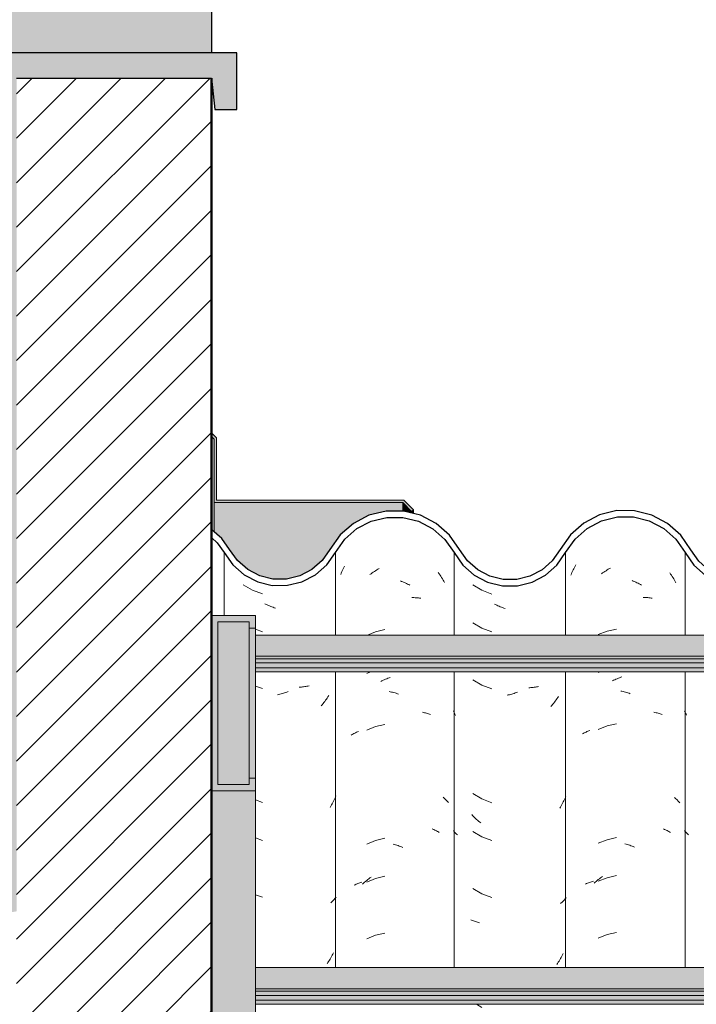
# Model space of a CAD drawing. Header units: metres. Extents: x -28.2 to 13.6, y -1.6 to 5.9.
# Tile 16 of 159: x -21.173 to -20.635, y 3.514 to 4.296. Entities that reach past the tile are written whole.
import ezdxf

# ---------------------------------------------------------------- set-up
doc = ezdxf.new("R2010")
doc.units = ezdxf.units.M
doc.layers.add('A-DETL', color=7, linetype='Continuous', lineweight=5, true_color=0x00a600)
for name, color, linetype, lineweight in [('A-DETL-GENF', 7, 'Continuous', 5), ('A-GLAZ-CWMG', 7, 'Continuous', 5), ('A-ROOF', 7, 'Continuous', 5), ('A-ROOF-MCUT', 7, 'Continuous', 15), ('A-ROOF-OTLN', 7, 'Continuous', 5), ('A-ROOF-PATT', 7, 'Continuous', 5)]:
    doc.layers.add(name, color=color, linetype=linetype, lineweight=lineweight)

# ---------------------------------------------------------------- blocks, each defined once
blk = doc.blocks.new('FP_74-D')
at = {"layer": 'A-GLAZ-CWMG', "color": 9, "true_color": 0xc0c0c0}
for p, q in [((-20.73356, 3.85717), (-20.7331, 3.85819)), ((-20.7331, 3.85819), (-20.73262, 3.85919)), ((-20.73262, 3.85919), (-20.73213, 3.86019)), ((-20.73213, 3.86019), (-20.73162, 3.86118)), ((-20.73162, 3.86118), (-20.73111, 3.86216)), ((-20.73111, 3.86216), (-20.73057, 3.86313)), ((-20.7092, 3.85683), (-20.7083, 3.85744)), ((-20.7083, 3.85744), (-20.7074, 3.85803)), ((-20.7074, 3.85803), (-20.7065, 3.8586)), ((-20.7065, 3.8586), (-20.70559, 3.85916)), ((-20.70559, 3.85916), (-20.70467, 3.8597)), ((-20.70467, 3.8597), (-20.70375, 3.86022)), ((-20.70375, 3.86022), (-20.70282, 3.86072)), ((-20.73444, 3.85512), (-20.73401, 3.85615)), ((-20.73401, 3.85615), (-20.73356, 3.85717)), ((-20.71008, 3.8562), (-20.7092, 3.85683)), ((-20.68574, 3.85068), (-20.68479, 3.8503)), ((-20.68479, 3.8503), (-20.68384, 3.8499)), ((-20.68384, 3.8499), (-20.6829, 3.84948)), ((-20.6829, 3.84948), (-20.68196, 3.84905)), ((-20.6558, 3.85689), (-20.65513, 3.85593)), ((-20.65513, 3.85593), (-20.65448, 3.85497)), ((-20.65448, 3.85497), (-20.65385, 3.85399)), ((-20.65385, 3.85399), (-20.65323, 3.853)), ((-20.65323, 3.853), (-20.65262, 3.852)), ((-20.65262, 3.852), (-20.65203, 3.85099)), ((-20.65203, 3.85099), (-20.65145, 3.84997)), ((-20.65145, 3.84997), (-20.65089, 3.84893)), ((-20.68196, 3.84905), (-20.68102, 3.8486)), ((-20.68102, 3.8486), (-20.68008, 3.84813)), ((-20.68008, 3.84813), (-20.67915, 3.84764)), ((-20.67915, 3.84764), (-20.67823, 3.84713)), ((-20.67684, 3.83732), (-20.67592, 3.83731)), ((-20.67592, 3.83731), (-20.67502, 3.83728)), ((-20.67502, 3.83728), (-20.67411, 3.83723)), ((-20.67411, 3.83723), (-20.67322, 3.83717)), ((-20.67322, 3.83717), (-20.67233, 3.83708)), ((-20.67233, 3.83708), (-20.67145, 3.83699)), ((-20.67145, 3.83699), (-20.67058, 3.83687)), ((-20.67058, 3.83687), (-20.66971, 3.83674)), ((-20.70559, 3.81058), (-20.7127, 3.80779)), ((-20.69814, 3.81224), (-20.70559, 3.81058)), ((-20.71118, 3.77825), (-20.7127, 3.77765)), ((-20.70141, 3.77102), (-20.70048, 3.77148)), ((-20.70048, 3.77148), (-20.69953, 3.77192)), ((-20.69953, 3.77192), (-20.69859, 3.77234)), ((-20.69859, 3.77234), (-20.69764, 3.77275)), ((-20.69764, 3.77275), (-20.69669, 3.77313)), ((-20.69669, 3.77313), (-20.69574, 3.7735)), ((-20.69574, 3.7735), (-20.69479, 3.77385)), ((-20.69479, 3.77385), (-20.69384, 3.77418)), ((-20.69483, 3.76295), (-20.69387, 3.76275)), ((-20.69387, 3.76275), (-20.69292, 3.76252)), ((-20.69292, 3.76252), (-20.69196, 3.76228)), ((-20.69196, 3.76228), (-20.691, 3.76202)), ((-20.691, 3.76202), (-20.69005, 3.76174)), ((-20.69005, 3.76174), (-20.68909, 3.76144)), ((-20.68909, 3.76144), (-20.68813, 3.76113)), ((-20.68813, 3.76113), (-20.68718, 3.76079)), ((-20.66842, 3.74608), (-20.66757, 3.74591)), ((-20.66757, 3.74591), (-20.66673, 3.74572)), ((-20.66673, 3.74572), (-20.66591, 3.74551)), ((-20.66591, 3.74551), (-20.66509, 3.74529)), ((-20.66509, 3.74529), (-20.66428, 3.74506)), ((-20.66428, 3.74506), (-20.66348, 3.7448)), ((-20.66348, 3.7448), (-20.66269, 3.74454)), ((-20.66269, 3.74454), (-20.66191, 3.74425)), ((-20.70559, 3.73522), (-20.7127, 3.73244)), ((-20.69814, 3.73688), (-20.70559, 3.73522)), ((-20.72521, 3.72892), (-20.72452, 3.7293)), ((-20.72452, 3.7293), (-20.72381, 3.72966)), ((-20.72381, 3.72966), (-20.72309, 3.73002)), ((-20.72309, 3.73002), (-20.72235, 3.73035)), ((-20.72235, 3.73035), (-20.72161, 3.73068)), ((-20.72161, 3.73068), (-20.72085, 3.73099)), ((-20.72085, 3.73099), (-20.72008, 3.73128)), ((-20.72008, 3.73128), (-20.7193, 3.73156)), ((-20.65201, 3.67833), (-20.65143, 3.67784)), ((-20.65143, 3.67784), (-20.65087, 3.67735)), ((-20.65087, 3.67735), (-20.65032, 3.67684)), ((-20.65032, 3.67684), (-20.64979, 3.67632)), ((-20.64979, 3.67632), (-20.64928, 3.6758)), ((-20.64928, 3.6758), (-20.64878, 3.67526)), ((-20.64878, 3.67526), (-20.64829, 3.67471)), ((-20.64829, 3.67471), (-20.64782, 3.67416)), ((-20.69814, 3.64645), (-20.70559, 3.64479)), ((-20.66076, 3.65337), (-20.66001, 3.65305)), ((-20.66001, 3.65305), (-20.65927, 3.65272)), ((-20.65927, 3.65272), (-20.65855, 3.65237)), ((-20.65855, 3.65237), (-20.65784, 3.65201)), ((-20.65784, 3.65201), (-20.65713, 3.65164)), ((-20.65713, 3.65164), (-20.65645, 3.65125)), ((-20.65645, 3.65125), (-20.65577, 3.65085)), ((-20.65577, 3.65085), (-20.65511, 3.65043)), ((-20.70559, 3.64479), (-20.7127, 3.64201)), ((-20.6915, 3.64158), (-20.69054, 3.64131)), ((-20.69054, 3.64131), (-20.68959, 3.64103)), ((-20.68959, 3.64103), (-20.68863, 3.64072)), ((-20.68863, 3.64072), (-20.68768, 3.6404)), ((-20.68768, 3.6404), (-20.68672, 3.64005)), ((-20.68672, 3.64005), (-20.68577, 3.63969)), ((-20.68577, 3.63969), (-20.68482, 3.63931)), ((-20.68482, 3.63931), (-20.68387, 3.63891)), ((-20.71093, 3.61444), (-20.71005, 3.61508)), ((-20.71005, 3.61508), (-20.70916, 3.61571)), ((-20.69814, 3.61631), (-20.70559, 3.61465)), ((-20.72273, 3.60961), (-20.72199, 3.60994)), ((-20.72199, 3.60994), (-20.72124, 3.61026)), ((-20.72124, 3.61026), (-20.72048, 3.61056)), ((-20.72048, 3.61056), (-20.71971, 3.61085)), ((-20.71971, 3.61085), (-20.71892, 3.61112)), ((-20.71892, 3.61112), (-20.71813, 3.61138)), ((-20.71813, 3.61138), (-20.71733, 3.61162)), ((-20.71733, 3.61162), (-20.71651, 3.61185)), ((-20.71604, 3.61024), (-20.71521, 3.61098)), ((-20.71521, 3.61098), (-20.71437, 3.61171)), ((-20.71437, 3.61171), (-20.71352, 3.61241)), ((-20.71352, 3.61241), (-20.71266, 3.61311)), ((-20.70559, 3.61465), (-20.7127, 3.61187)), ((-20.71266, 3.61311), (-20.7118, 3.61378)), ((-20.7118, 3.61378), (-20.71093, 3.61444)), ((-20.70559, 3.56943), (-20.7127, 3.56665)), ((-20.69814, 3.5711), (-20.70559, 3.56943))]:
    blk.add_line(p, q, dxfattribs=at)
blk = doc.blocks.new('FP_75-D')
at = {"layer": 'A-GLAZ-CWMG', "color": 9, "true_color": 0xc0c0c0}
for p, q in [((-20.81238, 3.84726), (-20.80508, 3.84301)), ((-20.80508, 3.84301), (-20.79717, 3.84001)), ((-20.79423, 3.83161), (-20.79514, 3.83207)), ((-20.79331, 3.83118), (-20.79423, 3.83161)), ((-20.79238, 3.83076), (-20.79331, 3.83118)), ((-20.79145, 3.83035), (-20.79238, 3.83076)), ((-20.79052, 3.82997), (-20.79145, 3.83035)), ((-20.78959, 3.8296), (-20.79052, 3.82997)), ((-20.78866, 3.82924), (-20.78959, 3.8296)), ((-20.78772, 3.82891), (-20.78866, 3.82924)), ((-20.78678, 3.82859), (-20.78772, 3.82891)), ((-20.81238, 3.81712), (-20.80508, 3.81287)), ((-20.80508, 3.81287), (-20.79717, 3.80987)), ((-20.81238, 3.7719), (-20.80508, 3.76765)), ((-20.80508, 3.76765), (-20.79717, 3.76465)), ((-20.76705, 3.76559), (-20.76795, 3.76554)), ((-20.76616, 3.76565), (-20.76705, 3.76559)), ((-20.76527, 3.76572), (-20.76616, 3.76565)), ((-20.76439, 3.76581), (-20.76527, 3.76572)), ((-20.76352, 3.76592), (-20.76439, 3.76581)), ((-20.76265, 3.76604), (-20.76352, 3.76592)), ((-20.76179, 3.76618), (-20.76265, 3.76604)), ((-20.76093, 3.76634), (-20.76179, 3.76618)), ((-20.76009, 3.76651), (-20.76093, 3.76634)), ((-20.78424, 3.75981), (-20.78518, 3.7596)), ((-20.7833, 3.76003), (-20.78424, 3.75981)), ((-20.78236, 3.76028), (-20.7833, 3.76003)), ((-20.78142, 3.76053), (-20.78236, 3.76028)), ((-20.78047, 3.76081), (-20.78142, 3.76053)), ((-20.77953, 3.7611), (-20.78047, 3.76081)), ((-20.77859, 3.76141), (-20.77953, 3.7611)), ((-20.77766, 3.76174), (-20.77859, 3.76141)), ((-20.77672, 3.76208), (-20.77766, 3.76174)), ((-20.74619, 3.75585), (-20.74685, 3.75495)), ((-20.74555, 3.75677), (-20.74619, 3.75585)), ((-20.74491, 3.7577), (-20.74555, 3.75677)), ((-20.74429, 3.75864), (-20.74491, 3.7577)), ((-20.74961, 3.75145), (-20.75033, 3.75061)), ((-20.74891, 3.75231), (-20.74961, 3.75145)), ((-20.74821, 3.75318), (-20.74891, 3.75231)), ((-20.74753, 3.75405), (-20.74821, 3.75318)), ((-20.74685, 3.75495), (-20.74753, 3.75405)), ((-20.82737, 3.74631), (-20.82776, 3.74721)), ((-20.82697, 3.74541), (-20.82737, 3.74631)), ((-20.82656, 3.74452), (-20.82697, 3.74541)), ((-20.82614, 3.74364), (-20.82656, 3.74452)), ((-20.81238, 3.68148), (-20.80508, 3.67722)), ((-20.73898, 3.67786), (-20.73946, 3.67683)), ((-20.73851, 3.67891), (-20.73898, 3.67786)), ((-20.80508, 3.67722), (-20.79717, 3.67422)), ((-20.74268, 3.6708), (-20.74326, 3.66983)), ((-20.74211, 3.67178), (-20.74268, 3.6708)), ((-20.74155, 3.67277), (-20.74211, 3.67178)), ((-20.74101, 3.67377), (-20.74155, 3.67277)), ((-20.74048, 3.67478), (-20.74101, 3.67377)), ((-20.73996, 3.6758), (-20.74048, 3.67478)), ((-20.73946, 3.67683), (-20.73996, 3.6758)), ((-20.8125, 3.66397), (-20.81327, 3.66476)), ((-20.81173, 3.6632), (-20.8125, 3.66397)), ((-20.81095, 3.66244), (-20.81173, 3.6632)), ((-20.81016, 3.6617), (-20.81095, 3.66244)), ((-20.80936, 3.66097), (-20.81016, 3.6617)), ((-20.80855, 3.66026), (-20.80936, 3.66097)), ((-20.80773, 3.65956), (-20.80855, 3.66026)), ((-20.8069, 3.65887), (-20.80773, 3.65956)), ((-20.80607, 3.6582), (-20.8069, 3.65887)), ((-20.82728, 3.65144), (-20.82776, 3.65204)), ((-20.82679, 3.65085), (-20.82728, 3.65144)), ((-20.82628, 3.65026), (-20.82679, 3.65085)), ((-20.82575, 3.64969), (-20.82628, 3.65026)), ((-20.8252, 3.64913), (-20.82575, 3.64969)), ((-20.82464, 3.64857), (-20.8252, 3.64913)), ((-20.81238, 3.65133), (-20.80508, 3.64708)), ((-20.80508, 3.64708), (-20.79717, 3.64408)), ((-20.81238, 3.60612), (-20.80508, 3.60187)), ((-20.80508, 3.60187), (-20.79717, 3.59887)), ((-20.74208, 3.59453), (-20.74265, 3.59403)), ((-20.74153, 3.59503), (-20.74208, 3.59453)), ((-20.74099, 3.59555), (-20.74153, 3.59503)), ((-20.74047, 3.59608), (-20.74099, 3.59555)), ((-20.73996, 3.59662), (-20.74047, 3.59608)), ((-20.73946, 3.59716), (-20.73996, 3.59662)), ((-20.73898, 3.59772), (-20.73946, 3.59716)), ((-20.73851, 3.59828), (-20.73898, 3.59772)), ((-20.73806, 3.59885), (-20.73851, 3.59828)), ((-20.8133, 3.58093), (-20.81406, 3.58125)), ((-20.81254, 3.58062), (-20.8133, 3.58093)), ((-20.81177, 3.58033), (-20.81254, 3.58062)), ((-20.81099, 3.58005), (-20.81177, 3.58033)), ((-20.8102, 3.57978), (-20.81099, 3.58005)), ((-20.8094, 3.57953), (-20.8102, 3.57978)), ((-20.80859, 3.57929), (-20.8094, 3.57953)), ((-20.80777, 3.57907), (-20.80859, 3.57929)), ((-20.80694, 3.57886), (-20.80777, 3.57907)), ((-20.7415, 3.55228), (-20.74206, 3.55129)), ((-20.74096, 3.55328), (-20.7415, 3.55228)), ((-20.74043, 3.55429), (-20.74096, 3.55328)), ((-20.74505, 3.54649), (-20.74569, 3.54557)), ((-20.74442, 3.54743), (-20.74505, 3.54649)), ((-20.74381, 3.54838), (-20.74442, 3.54743)), ((-20.74322, 3.54934), (-20.74381, 3.54838)), ((-20.74263, 3.55031), (-20.74322, 3.54934)), ((-20.74206, 3.55129), (-20.74263, 3.55031)), ((-20.80951, 3.51402), (-20.80508, 3.51144))]:
    blk.add_line(p, q, dxfattribs=at)
blk = doc.blocks.new('FP_76-D')
at = {"layer": 'A-GLAZ-CWMG', "color": 9, "true_color": 0xc0c0c0}
for p, q in [((-20.9169, 3.85672), (-20.91641, 3.85782)), ((-20.91641, 3.85782), (-20.91591, 3.85891)), ((-20.91591, 3.85891), (-20.91538, 3.85998)), ((-20.91538, 3.85998), (-20.91485, 3.86105)), ((-20.91485, 3.86105), (-20.91429, 3.86211)), ((-20.89236, 3.85682), (-20.89147, 3.85743)), ((-20.89147, 3.85743), (-20.89057, 3.85802)), ((-20.89057, 3.85802), (-20.88967, 3.85859)), ((-20.88967, 3.85859), (-20.88875, 3.85915)), ((-20.88875, 3.85915), (-20.88784, 3.85968)), ((-20.88784, 3.85968), (-20.88692, 3.8602)), ((-20.91738, 3.85562), (-20.9169, 3.85672)), ((-20.89413, 3.85556), (-20.89325, 3.8562)), ((-20.89325, 3.8562), (-20.89236, 3.85682)), ((-20.86987, 3.85043), (-20.86892, 3.85006)), ((-20.86892, 3.85006), (-20.86797, 3.84968)), ((-20.86797, 3.84968), (-20.86702, 3.84927)), ((-20.83977, 3.85702), (-20.8391, 3.85608)), ((-20.8391, 3.85608), (-20.83844, 3.85512)), ((-20.83844, 3.85512), (-20.8378, 3.85415)), ((-20.8378, 3.85415), (-20.83717, 3.85317)), ((-20.83717, 3.85317), (-20.83656, 3.85217)), ((-20.83656, 3.85217), (-20.83596, 3.85117)), ((-20.83596, 3.85117), (-20.83537, 3.85015)), ((-20.83537, 3.85015), (-20.8348, 3.84912)), ((-20.86702, 3.84927), (-20.86608, 3.84885)), ((-20.86608, 3.84885), (-20.86514, 3.84841)), ((-20.86514, 3.84841), (-20.8642, 3.84795)), ((-20.8642, 3.84795), (-20.86327, 3.84748)), ((-20.86327, 3.84748), (-20.86234, 3.84699)), ((-20.86094, 3.83719), (-20.86003, 3.83719)), ((-20.86003, 3.83719), (-20.85912, 3.83718)), ((-20.85912, 3.83718), (-20.85821, 3.83714)), ((-20.85821, 3.83714), (-20.85731, 3.83709)), ((-20.85731, 3.83709), (-20.85642, 3.83702)), ((-20.85642, 3.83702), (-20.85553, 3.83693)), ((-20.85553, 3.83693), (-20.85465, 3.83683)), ((-20.85465, 3.83683), (-20.85378, 3.83671)), ((-20.88225, 3.8118), (-20.88967, 3.81001)), ((-20.88967, 3.81001), (-20.89596, 3.80742)), ((-20.8936, 3.77825), (-20.89673, 3.77696)), ((-20.88458, 3.771), (-20.88364, 3.77146)), ((-20.88364, 3.77146), (-20.8827, 3.77189)), ((-20.8827, 3.77189), (-20.88176, 3.77231)), ((-20.88176, 3.77231), (-20.88081, 3.77271)), ((-20.88081, 3.77271), (-20.87986, 3.7731)), ((-20.87986, 3.7731), (-20.87891, 3.77346)), ((-20.87891, 3.77346), (-20.87796, 3.77381)), ((-20.88551, 3.77052), (-20.88458, 3.771)), ((-20.87895, 3.76256), (-20.87799, 3.76237)), ((-20.87799, 3.76237), (-20.87704, 3.76216)), ((-20.87704, 3.76216), (-20.87609, 3.76193)), ((-20.87609, 3.76193), (-20.87513, 3.76169)), ((-20.87513, 3.76169), (-20.87417, 3.76142)), ((-20.87417, 3.76142), (-20.87322, 3.76114)), ((-20.87322, 3.76114), (-20.87226, 3.76084)), ((-20.87226, 3.76084), (-20.87131, 3.76052)), ((-20.85248, 3.74606), (-20.85163, 3.7459)), ((-20.85163, 3.7459), (-20.85079, 3.74572)), ((-20.85079, 3.74572), (-20.84996, 3.74553)), ((-20.84996, 3.74553), (-20.84913, 3.74532)), ((-20.84913, 3.74532), (-20.84832, 3.74509)), ((-20.84832, 3.74509), (-20.84752, 3.74485)), ((-20.84752, 3.74485), (-20.84672, 3.74459)), ((-20.84672, 3.74459), (-20.84594, 3.74432)), ((-20.88967, 3.73465), (-20.89673, 3.73175)), ((-20.88225, 3.73644), (-20.88967, 3.73465)), ((-20.90906, 3.728), (-20.90838, 3.72839)), ((-20.90838, 3.72839), (-20.90768, 3.72877)), ((-20.90768, 3.72877), (-20.90697, 3.72914)), ((-20.90697, 3.72914), (-20.90625, 3.72949)), ((-20.90625, 3.72949), (-20.90552, 3.72983)), ((-20.90552, 3.72983), (-20.90477, 3.73015)), ((-20.90477, 3.73015), (-20.90402, 3.73046)), ((-20.90402, 3.73046), (-20.90325, 3.73075)), ((-20.83594, 3.6785), (-20.83536, 3.67802)), ((-20.83536, 3.67802), (-20.83479, 3.67753)), ((-20.83479, 3.67753), (-20.83423, 3.67703)), ((-20.83423, 3.67703), (-20.83369, 3.67652)), ((-20.83369, 3.67652), (-20.83317, 3.676)), ((-20.83317, 3.676), (-20.83266, 3.67547)), ((-20.83266, 3.67547), (-20.83217, 3.67492)), ((-20.83217, 3.67492), (-20.83169, 3.67437)), ((-20.84478, 3.65345), (-20.84402, 3.65314)), ((-20.84402, 3.65314), (-20.84328, 3.65281)), ((-20.84328, 3.65281), (-20.84254, 3.65247)), ((-20.84254, 3.65247), (-20.84182, 3.65212)), ((-20.84182, 3.65212), (-20.84112, 3.65176)), ((-20.84112, 3.65176), (-20.84042, 3.65137)), ((-20.84042, 3.65137), (-20.83974, 3.65098)), ((-20.83974, 3.65098), (-20.83907, 3.65057)), ((-20.88967, 3.64423), (-20.89673, 3.64132)), ((-20.88225, 3.64601), (-20.88967, 3.64423)), ((-20.87563, 3.64125), (-20.87467, 3.64099)), ((-20.87467, 3.64099), (-20.87371, 3.64072)), ((-20.87371, 3.64072), (-20.87276, 3.64042)), ((-20.87276, 3.64042), (-20.8718, 3.64011)), ((-20.8718, 3.64011), (-20.87085, 3.63979)), ((-20.87085, 3.63979), (-20.8699, 3.63944)), ((-20.8699, 3.63944), (-20.86894, 3.63907)), ((-20.86894, 3.63907), (-20.868, 3.63869)), ((-20.8941, 3.61444), (-20.89322, 3.61508)), ((-20.88225, 3.61587), (-20.88967, 3.61408)), ((-20.90663, 3.60874), (-20.9059, 3.60908)), ((-20.9059, 3.60908), (-20.90516, 3.60941)), ((-20.90516, 3.60941), (-20.90441, 3.60973)), ((-20.90441, 3.60973), (-20.90365, 3.61003)), ((-20.90365, 3.61003), (-20.90288, 3.61032)), ((-20.90288, 3.61032), (-20.90209, 3.61059)), ((-20.90209, 3.61059), (-20.9013, 3.61085)), ((-20.9013, 3.61085), (-20.90049, 3.61109)), ((-20.90002, 3.60949), (-20.8992, 3.61025)), ((-20.8992, 3.61025), (-20.89837, 3.61099)), ((-20.89837, 3.61099), (-20.89754, 3.61171)), ((-20.89754, 3.61171), (-20.89669, 3.61242)), ((-20.88967, 3.61408), (-20.89673, 3.61118)), ((-20.89669, 3.61242), (-20.89583, 3.61311)), ((-20.89583, 3.61311), (-20.89497, 3.61378)), ((-20.89497, 3.61378), (-20.8941, 3.61444)), ((-20.88967, 3.56887), (-20.89673, 3.56596)), ((-20.88225, 3.57065), (-20.88967, 3.56887))]:
    blk.add_line(p, q, dxfattribs=at)
blk = doc.blocks.new('FP_77-D')
at = {"layer": 'A-GLAZ-CWMG', "color": 9, "true_color": 0xc0c0c0}
for p, q in [((-20.9949, 3.84727), (-20.98755, 3.84311)), ((-20.98755, 3.84311), (-20.97961, 3.8402)), ((-20.97666, 3.83183), (-20.97758, 3.83228)), ((-20.97573, 3.83141), (-20.97666, 3.83183)), ((-20.97481, 3.83099), (-20.97573, 3.83141)), ((-20.97388, 3.8306), (-20.97481, 3.83099)), ((-20.97295, 3.83022), (-20.97388, 3.8306)), ((-20.97201, 3.82986), (-20.97295, 3.83022)), ((-20.97108, 3.82952), (-20.97201, 3.82986)), ((-20.97014, 3.82919), (-20.97108, 3.82952)), ((-20.9692, 3.82889), (-20.97014, 3.82919)), ((-20.98504, 3.81204), (-20.97961, 3.81005)), ((-20.98504, 3.76683), (-20.97961, 3.76484)), ((-20.94949, 3.76606), (-20.95039, 3.76601)), ((-20.9486, 3.76613), (-20.94949, 3.76606)), ((-20.94772, 3.76621), (-20.9486, 3.76613)), ((-20.94684, 3.76631), (-20.94772, 3.76621)), ((-20.94597, 3.76643), (-20.94684, 3.76631)), ((-20.94511, 3.76656), (-20.94597, 3.76643)), ((-20.94425, 3.7667), (-20.94511, 3.76656)), ((-20.9434, 3.76687), (-20.94425, 3.7667)), ((-20.94256, 3.76704), (-20.9434, 3.76687)), ((-20.96666, 3.76013), (-20.9676, 3.75991)), ((-20.96572, 3.76036), (-20.96666, 3.76013)), ((-20.96478, 3.76061), (-20.96572, 3.76036)), ((-20.96383, 3.76088), (-20.96478, 3.76061)), ((-20.96289, 3.76117), (-20.96383, 3.76088)), ((-20.96195, 3.76147), (-20.96289, 3.76117)), ((-20.96102, 3.76179), (-20.96195, 3.76147)), ((-20.96008, 3.76212), (-20.96102, 3.76179)), ((-20.95914, 3.76247), (-20.96008, 3.76212)), ((-20.92939, 3.75558), (-20.93006, 3.75468)), ((-20.92874, 3.75649), (-20.92939, 3.75558)), ((-20.9281, 3.75741), (-20.92874, 3.75649)), ((-20.92747, 3.75834), (-20.9281, 3.75741)), ((-20.92685, 3.75929), (-20.92747, 3.75834)), ((-20.93214, 3.75207), (-20.93285, 3.75122)), ((-20.93143, 3.75293), (-20.93214, 3.75207)), ((-20.93074, 3.7538), (-20.93143, 3.75293)), ((-20.93006, 3.75468), (-20.93074, 3.7538)), ((-20.92206, 3.67751), (-20.92256, 3.67648)), ((-20.92158, 3.67855), (-20.92206, 3.67751)), ((-20.92112, 3.6796), (-20.92158, 3.67855)), ((-20.98504, 3.6764), (-20.97961, 3.67441)), ((-20.92525, 3.67146), (-20.92583, 3.67049)), ((-20.92469, 3.67244), (-20.92525, 3.67146)), ((-20.92413, 3.67344), (-20.92469, 3.67244)), ((-20.92359, 3.67444), (-20.92413, 3.67344)), ((-20.92307, 3.67545), (-20.92359, 3.67444)), ((-20.92256, 3.67648), (-20.92307, 3.67545)), ((-20.98504, 3.64626), (-20.97961, 3.64427)), ((-20.98504, 3.60104), (-20.97961, 3.59905)), ((-20.92098, 3.59915), (-20.92146, 3.59856)), ((-20.92464, 3.59521), (-20.92522, 3.59469)), ((-20.92407, 3.59574), (-20.92464, 3.59521)), ((-20.92352, 3.59629), (-20.92407, 3.59574)), ((-20.92298, 3.59684), (-20.92352, 3.59629)), ((-20.92246, 3.5974), (-20.92298, 3.59684)), ((-20.92195, 3.59797), (-20.92246, 3.5974)), ((-20.92146, 3.59856), (-20.92195, 3.59797)), ((-20.92409, 3.55295), (-20.92464, 3.55195)), ((-20.92355, 3.55395), (-20.92409, 3.55295)), ((-20.92303, 3.55497), (-20.92355, 3.55395)), ((-20.9276, 3.54714), (-20.92823, 3.54621)), ((-20.92698, 3.54808), (-20.9276, 3.54714)), ((-20.92638, 3.54903), (-20.92698, 3.54808)), ((-20.92578, 3.55), (-20.92638, 3.54903)), ((-20.9252, 3.55097), (-20.92578, 3.55)), ((-20.92464, 3.55195), (-20.9252, 3.55097))]:
    blk.add_line(p, q, dxfattribs=at)
blk = doc.blocks.new('FP_84-D')
at = {"layer": 'A-GLAZ-CWMG', "color": 9, "true_color": 0xc0c0c0}
for p, q in [((-20.64364, 3.74631), (-20.64402, 3.74721)), ((-20.64325, 3.74542), (-20.64364, 3.74631)), ((-20.64284, 3.74453), (-20.64325, 3.74542)), ((-20.64243, 3.74365), (-20.64284, 3.74453)), ((-20.64355, 3.65145), (-20.64402, 3.65205)), ((-20.64306, 3.65085), (-20.64355, 3.65145)), ((-20.64256, 3.65027), (-20.64306, 3.65085)), ((-20.64204, 3.64969), (-20.64256, 3.65027)), ((-20.64151, 3.64912), (-20.64204, 3.64969)), ((-20.64096, 3.64857), (-20.64151, 3.64912))]:
    blk.add_line(p, q, dxfattribs=at)
blk = doc.blocks.new('Rectangular Mullion - Telha Fibrocimento - Ondulada-2565197-D')
at = {"layer": 'A-GLAZ-CWMG', "true_color": 0x808080}
h = blk.add_hatch(dxfattribs=at)
h.set_pattern_fill('FP_4', color=8, style=0, pattern_type=2)
h.set_pattern_definition([(50, (-14.575, 2.812), (0.364365, -0.031877), [0.0381, -0.4191]), (355, (-14.575, 2.812), (-0.070485, 0.382117), [0.03048, -0.33528]), (100.451, (-14.545, 2.81), (0.293886, 0.35023), [0.03238, -0.35618]), (46.184, (-14.575, 2.914), (0.54216, -0.084084), [0.05715, -0.62865]), (96.636, (-14.53, 2.907), (0.474805, 0.494854), [0.04857, -0.53427]), (351.184, (-14.575, 2.914), (0.47481, 0.494846), [0.04572, -0.50292]), (21, (-14.524, 2.888), (0.303226, -0.204528), [0.0381, -0.4191]), (326, (-14.524, 2.888), (0.123607, 0.368379), [0.03048, -0.33528]), (71.451, (-14.499, 2.871), (0.426833, 0.163839), [0.03238, -0.35618]), (37.5, (-14.575, 2.812), (0.0061807, 0.1691082), [0.01676, -0.31445, 0.01676, -0.3236, -0.33655]), (37.5, (-14.575, 2.812), (0.0061807, 0.1691082), [-0.67158, 0.01676, -0.31979]), (7.5, (-14.575, 2.812), (0.1336414, 0.200358), [0.01676, -0.17729, 0.01676, -0.30683, -0.12827]), (7.5, (-14.575, 2.812), (0.1336414, 0.200358), [-0.51765, 0.01676, -0.11151]), (327.5, (-14.688, 2.812), (0.2711816, -0.0114606), [0.01676, -0.11024, 0.01676, -0.37948, -0.52578]), (327.5, (-14.688, 2.812), (0.2711816, -0.0114606), [-0.52324, 0.01676, -0.50902]), (317.5, (-14.739, 2.812), (0.296258, 0.050851), [0.01676, -0.14834, 0.01676, -0.24638, -0.37338]), (317.5, (-14.739, 2.812), (0.296258, 0.050851), [-0.42824, 0.01676, -0.35662])])
h.paths.add_polyline_path([(-20.58105, 3.84925), (-20.58702, 3.85024), (-20.58183, 3.8513), (-20.58135, 3.85003)])
h.paths.add_polyline_path([(-20.40376, 3.84479), (-20.39177, 3.8476), (-20.3808, 3.85325), (-20.3715, 3.86139), (-20.35749, 3.88151), (-20.34846, 3.88956), (-20.33783, 3.89525), (-20.32589, 3.89828), (-20.31288, 3.89817), (-20.30022, 3.89472), (-20.29124, 3.89013), (-20.28162, 3.88171), (-20.26684, 3.86263), (-20.25626, 3.85474), (-20.24405, 3.84978), (-20.24334, 3.85233), (-20.23919, 3.84914), (-20.22964, 3.84825), (-20.21796, 3.84973), (-20.21301, 3.85172), (-20.21392, 3.85426), (-20.21321, 3.85464), (-20.20737, 3.85771), (-20.20574, 3.85464), (-20.19464, 3.86308), (-20.18628, 3.87341), (-20.18993, 3.87548), (-20.18685, 3.88056), (-20.1985, 3.86618), (-20.20809, 3.85907), (-20.21912, 3.85462), (-20.23101, 3.85312), (-20.24405, 3.85517), (-20.25373, 3.85907), (-20.26359, 3.86652), (-20.27066, 3.87491), (-20.27451, 3.87332), (-20.28162, 3.88346), (-20.27873, 3.88611), (-20.28235, 3.88854), (-20.28624, 3.89002), (-20.28375, 3.88533), (-20.29124, 3.89192), (-20.2893, 3.89482), (-20.30256, 3.90091), (-20.31288, 3.90338), (-20.31415, 3.90072), (-20.31494, 3.90091), (-20.3278, 3.90091), (-20.34008, 3.89793), (-20.35142, 3.89205), (-20.36108, 3.88363), (-20.36191, 3.88363), (-20.36789, 3.87543), (-20.36732, 3.8748), (-20.36849, 3.87314), (-20.36943, 3.87314), (-20.37763, 3.86139), (-20.3845, 3.85538), (-20.39513, 3.84984), (-20.40802, 3.84697), (-20.41489, 3.84697), (-20.41264, 3.84966), (-20.41329, 3.84966), (-20.42409, 3.852), (-20.43402, 3.85688), (-20.44251, 3.86402), (-20.4501, 3.87466), (-20.45707, 3.88597), (-20.46797, 3.89657), (-20.48111, 3.90414), (-20.49762, 3.90826), (-20.51124, 3.90846), (-20.52553, 3.90514), (-20.53899, 3.89818), (-20.55035, 3.88808), (-20.56508, 3.86642), (-20.57321, 3.85911), (-20.58283, 3.85398), (-20.5877, 3.85235), (-20.58809, 3.85003), (-20.59151, 3.85178), (-20.59338, 3.8513), (-20.60494, 3.85141), (-20.61672, 3.8548), (-20.62451, 3.85886), (-20.63271, 3.86609), (-20.64703, 3.88678), (-20.65761, 3.8962), (-20.67207, 3.90331), (-20.68458, 3.90625), (-20.69788, 3.9063), (-20.71159, 3.90297), (-20.72413, 3.89645), (-20.73478, 3.88711), (-20.74916, 3.86653), (-20.75731, 3.85932), (-20.76692, 3.85426), (-20.77744, 3.85165), (-20.7889, 3.85179), (-20.80057, 3.85514), (-20.80858, 3.85937), (-20.81659, 3.86641), (-20.83092, 3.88685), (-20.84144, 3.89611), (-20.85556, 3.90302), (-20.86804, 3.90594), (-20.88132, 3.90596), (-20.89488, 3.90265), (-20.90728, 3.89619), (-20.91783, 3.88697), (-20.93221, 3.86663), (-20.94038, 3.85951), (-20.94998, 3.85454), (-20.96046, 3.85198), (-20.97172, 3.85209), (-20.98336, 3.85539), (-20.99131, 3.85951), (-20.99948, 3.86663), (-21.0119, 3.88412), (-21.02004, 3.8908), (-21.01951, 3.88412), (-21.01554, 3.88065), (-21.0031, 3.86313), (-20.99402, 3.85526), (-20.98172, 3.84936), (-20.97124, 3.84694), (-20.95976, 3.84697), (-20.94813, 3.84984), (-20.9375, 3.85538), (-20.92845, 3.8633), (-20.91408, 3.88363), (-20.90442, 3.89205), (-20.89308, 3.89793), (-20.88069, 3.90094), (-20.86738, 3.90077), (-20.85556, 3.89785), (-20.84424, 3.89192), (-20.83462, 3.88346), (-20.82031, 3.86303), (-20.81124, 3.85506), (-20.80057, 3.84949), (-20.78827, 3.84662), (-20.77689, 3.84663), (-20.76522, 3.84951), (-20.75455, 3.8551), (-20.7455, 3.86308), (-20.73114, 3.88364), (-20.72142, 3.8922), (-20.70998, 3.89818), (-20.69746, 3.90126), (-20.68378, 3.90106), (-20.6701, 3.89713), (-20.66063, 3.89216), (-20.65093, 3.88359), (-20.63658, 3.86288), (-20.62747, 3.85479), (-20.61482, 3.84866), (-20.60426, 3.84624), (-20.59282, 3.84628), (-20.5796, 3.85003), (-20.57034, 3.85498), (-20.56129, 3.86313), (-20.54672, 3.8846), (-20.53653, 3.89375), (-20.52447, 3.90015), (-20.51079, 3.90342), (-20.49568, 3.90289), (-20.48441, 3.90003), (-20.47239, 3.89356), (-20.46121, 3.8828), (-20.45461, 3.87295), (-20.45097, 3.87295), (-20.44648, 3.86663), (-20.44325, 3.86381), (-20.44762, 3.86237), (-20.43831, 3.85951), (-20.44063, 3.85587), (-20.43772, 3.85356), (-20.42797, 3.84816), (-20.41607, 3.84498), (-20.40673, 3.84484)])
h.paths.add_polyline_path([(-20.06157, 3.84716), (-20.06157, 3.8486), (-20.06372, 3.84913), (-20.07526, 3.85455), (-20.08416, 3.85819), (-20.0936, 3.86529), (-20.1093, 3.88523), (-20.12091, 3.89379), (-20.13441, 3.89888), (-20.14635, 3.90039), (-20.15245, 3.8993), (-20.15906, 3.89709), (-20.17009, 3.89073), (-20.17813, 3.88295), (-20.1684, 3.8898), (-20.15693, 3.89406), (-20.14446, 3.8952), (-20.13242, 3.89314), (-20.12322, 3.88947), (-20.11348, 3.88232), (-20.1003, 3.86529), (-20.09768, 3.86255), (-20.0905, 3.85638), (-20.08234, 3.85162), (-20.07218, 3.84829), (-20.06184, 3.84719)])
h.paths.add_polyline_path([(-20.23541, 3.85054), (-20.23899, 3.85255), (-20.23527, 3.85163)])
h.paths.add_polyline_path([(-20.26704, 3.86328), (-20.26846, 3.8694), (-20.26385, 3.86618), (-20.26684, 3.86346)])
h.paths.add_polyline_path([(-20.37545, 3.8633), (-20.37546, 3.86468), (-20.37621, 3.86397)])
at = {"layer": 'A-GLAZ-CWMG'}
for p, q in [((-21.0101, 3.87295), (-21.0101, 3.82309)), ((-20.92149, 3.87314), (-20.92149, 3.80742)), ((-20.82725, 3.87295), (-20.82725, 3.80742)), ((-20.73857, 3.87301), (-20.73857, 3.80742)), ((-20.6435, 3.80742), (-20.6435, 3.87295)), ((-20.92149, 3.77825), (-20.92149, 3.54319)), ((-20.82725, 3.77825), (-20.82725, 3.54319)), ((-20.73857, 3.77825), (-20.73857, 3.54319)), ((-20.6435, 3.54319), (-20.6435, 3.77825))]:
    blk.add_line(p, q, dxfattribs=at)
at = {"layer": 'A-GLAZ-CWMG', "lineweight": 25, "flags": 128}
for points in [[(-20.82285, 3.87535), (-20.83092, 3.88685), (-20.84144, 3.89611), (-20.85383, 3.90259), (-20.86738, 3.90594), (-20.88132, 3.90596), (-20.89488, 3.90265), (-20.90728, 3.89619), (-20.91783, 3.88697), (-20.92593, 3.87548)], [(-20.63897, 3.87509), (-20.64703, 3.88678), (-20.65761, 3.8962), (-20.6701, 3.90281), (-20.68378, 3.90625), (-20.69788, 3.9063), (-20.71159, 3.90297), (-20.72413, 3.89645), (-20.73478, 3.88711), (-20.74293, 3.87548)], [(-20.92149, 3.87314), (-20.91408, 3.88363), (-20.90442, 3.89205), (-20.89308, 3.89793), (-20.88069, 3.90094), (-20.86794, 3.90091), (-20.85556, 3.89785), (-20.84424, 3.89192), (-20.83462, 3.88346), (-20.82725, 3.87295)], [(-20.73857, 3.87301), (-20.73114, 3.88364), (-20.72142, 3.8922), (-20.70998, 3.89818), (-20.69746, 3.90126), (-20.68458, 3.90125), (-20.67207, 3.89816), (-20.66063, 3.89216), (-20.65093, 3.88359), (-20.6435, 3.87295)], [(-21.00577, 3.87548), (-21.0119, 3.88412), (-21.01987, 3.89106)], [(-21.01988, 3.88479), (-21.01554, 3.88065), (-21.0101, 3.87295)], [(-21.0101, 3.87295), (-21.0031, 3.86313), (-20.99402, 3.85526), (-20.98336, 3.84976), (-20.97172, 3.84694), (-20.95976, 3.84697), (-20.94813, 3.84984), (-20.9375, 3.85538), (-20.92845, 3.8633), (-20.92149, 3.87314)], [(-20.92593, 3.87548), (-20.93221, 3.86663), (-20.94038, 3.85951), (-20.94998, 3.85454), (-20.96046, 3.85198), (-20.97124, 3.85198), (-20.98172, 3.85454), (-20.99131, 3.85951), (-20.99948, 3.86663), (-21.00577, 3.87548)], [(-20.82725, 3.87295), (-20.82031, 3.86303), (-20.81124, 3.85506), (-20.80057, 3.84949), (-20.7889, 3.84662), (-20.77689, 3.84663), (-20.76522, 3.84951), (-20.75455, 3.8551), (-20.7455, 3.86308), (-20.73857, 3.87301)], [(-20.74293, 3.87548), (-20.74916, 3.86653), (-20.75731, 3.85932), (-20.76692, 3.85426), (-20.77744, 3.85165), (-20.78827, 3.85163), (-20.79879, 3.85421), (-20.80842, 3.85923), (-20.81659, 3.86641), (-20.82285, 3.87535)], [(-20.6435, 3.87295), (-20.63658, 3.86288), (-20.62747, 3.85479), (-20.61672, 3.84913), (-20.60494, 3.84624), (-20.59282, 3.84628), (-20.58105, 3.84925), (-20.57034, 3.85498), (-20.56129, 3.86313), (-20.55443, 3.87324)], [(-20.55891, 3.87548), (-20.56508, 3.86642), (-20.57321, 3.85911), (-20.58283, 3.85398), (-20.59338, 3.8513), (-20.60426, 3.85125), (-20.61484, 3.85382), (-20.62451, 3.85886), (-20.63271, 3.86609), (-20.63897, 3.87509)]]:
    blk.add_lwpolyline(points, dxfattribs=at)
at = {"layer": 'A-GLAZ-CWMG'}
for name in ['FP_76-D', 'FP_74-D', 'FP_77-D', 'FP_75-D', 'FP_84-D']:
    blk.add_blockref(name, (0, 0), dxfattribs=at)
blk = doc.blocks.new('LONGARINA_STEEL_FRAME1 - LONGARINA_STEEL_FRAME-2562852-D')
at = {"layer": 'A-ROOF', "true_color": 0x9fa09c}
h = blk.add_hatch(color=253, dxfattribs=at)
h.paths.add_polyline_path([(-18.41504, 3.68355), (-18.41004, 3.68355), (-18.41004, 3.82309), (-18.44504, 3.82309), (-18.44504, 3.81298), (-18.44004, 3.81298), (-18.44004, 3.81804), (-18.41504, 3.81804), (-18.41504, 3.6886), (-18.44004, 3.6886), (-18.44024, 3.69366), (-18.44504, 3.69366), (-18.44504, 3.68355), (-18.44004, 3.68355)])
h.paths.add_polyline_path([(-19.72935, 3.68355), (-19.69754, 3.68355), (-19.69754, 3.82309), (-19.73254, 3.82309), (-19.73254, 3.81298), (-19.72754, 3.81298), (-19.72754, 3.81804), (-19.70254, 3.81804), (-19.70254, 3.6886), (-19.72754, 3.6886), (-19.72789, 3.69366), (-19.73254, 3.69366), (-19.73254, 3.68355), (-19.73039, 3.68355)])
h.paths.add_polyline_path([(-20.98504, 3.68355), (-20.98504, 3.69366), (-20.99004, 3.69366), (-20.99004, 3.6886), (-21.01504, 3.6886), (-21.01504, 3.81804), (-20.99004, 3.81804), (-20.99004, 3.81298), (-20.98504, 3.81298), (-20.98504, 3.82309), (-21.02004, 3.82309), (-21.02004, 3.68355), (-20.99004, 3.68355)])
for points in [[(-21.01504, 3.6886), (-20.99004, 3.6886), (-20.99004, 3.81804), (-21.01504, 3.81804), (-21.01504, 3.71388)], [(-20.98504, 3.69366), (-20.98504, 3.81298), (-20.99004, 3.81298), (-20.99004, 3.69366)], [(-20.98504, 2.65), (-20.98504, 3.68355), (-21.02004, 3.68355), (-21.02004, 2.65), (-21.01504, 2.65)]]:
    blk.add_hatch(color=253, dxfattribs=at).paths.add_polyline_path(points)
h = blk.add_hatch(color=253, dxfattribs=at)
h.paths.add_polyline_path([(-18.49283, 3.79061), (-18.44504, 3.79061), (-18.44504, 3.80742), (-18.73807, 3.80742), (-18.74476, 3.80589), (-18.75707, 3.80607), (-18.76224, 3.80742), (-19.29107, 3.80742), (-19.29776, 3.80589), (-19.31007, 3.80607), (-19.31524, 3.80742), (-19.69754, 3.80742), (-19.69754, 3.79061), (-18.56204, 3.79061)])
h.paths.add_polyline_path([(-20.98504, 3.79061), (-19.73254, 3.79061), (-19.73254, 3.80742), (-19.84407, 3.80742), (-19.85076, 3.80589), (-19.86307, 3.80607), (-19.86824, 3.80742), (-20.39707, 3.80742), (-20.40376, 3.80589), (-20.41607, 3.80607), (-20.42262, 3.80742), (-20.98504, 3.80742)])
h = blk.add_hatch(color=253, dxfattribs=at)
h.paths.add_polyline_path([(-18.49283, 3.78863), (-18.44504, 3.78863), (-18.44504, 3.79061), (-19.69754, 3.79061), (-19.69754, 3.78863), (-18.56204, 3.78863)])
h.paths.add_polyline_path([(-20.96296, 3.78863), (-19.73254, 3.78863), (-19.73254, 3.79061), (-20.98504, 3.79061), (-20.98504, 3.78863)])
h = blk.add_hatch(color=253, dxfattribs=at)
h.paths.add_polyline_path([(-19.68869, 3.78537), (-18.44504, 3.78537), (-18.44504, 3.78863), (-19.69754, 3.78863), (-19.69754, 3.78537)])
h.paths.add_polyline_path([(-20.86804, 3.78537), (-19.73254, 3.78537), (-19.73254, 3.78863), (-20.98504, 3.78863), (-20.98504, 3.78537), (-20.96296, 3.78537)])
h = blk.add_hatch(color=253, dxfattribs=at)
h.paths.add_polyline_path([(-18.44504, 3.78151), (-18.44504, 3.78537), (-19.69754, 3.78537), (-19.69754, 3.78151), (-18.49283, 3.78151)])
h.paths.add_polyline_path([(-20.96296, 3.78151), (-19.73254, 3.78151), (-19.73254, 3.78537), (-20.98504, 3.78537), (-20.98504, 3.78151)])
h = blk.add_hatch(color=253, dxfattribs=at)
h.paths.add_polyline_path([(-18.48735, 3.77825), (-18.44504, 3.77825), (-18.44504, 3.78151), (-19.69754, 3.78151), (-19.69754, 3.77825), (-18.49283, 3.77825)])
h.paths.add_polyline_path([(-20.98406, 3.77825), (-19.73254, 3.77825), (-19.73254, 3.78151), (-20.98504, 3.78151), (-20.98504, 3.77825)])
h = blk.add_hatch(color=253, dxfattribs=at)
h.paths.add_polyline_path([(-18.49283, 3.52638), (-18.44504, 3.52638), (-18.44504, 3.54319), (-18.73807, 3.54319), (-18.74476, 3.54166), (-18.75707, 3.54184), (-18.76224, 3.54319), (-19.29107, 3.54319), (-19.29776, 3.54166), (-19.31007, 3.54184), (-19.31524, 3.54319), (-19.69754, 3.54319), (-19.69754, 3.52638), (-18.56204, 3.52638)])
h.paths.add_polyline_path([(-20.96296, 3.52638), (-19.73254, 3.52638), (-19.73254, 3.54319), (-19.84407, 3.54319), (-19.85076, 3.54166), (-19.86307, 3.54184), (-19.86824, 3.54319), (-20.39707, 3.54319), (-20.40376, 3.54166), (-20.41607, 3.54184), (-20.42262, 3.54319), (-20.98504, 3.54319), (-20.98504, 3.52638)])
h = blk.add_hatch(color=253, dxfattribs=at)
h.paths.add_polyline_path([(-18.49283, 3.5244), (-18.44504, 3.5244), (-18.44504, 3.52638), (-19.69754, 3.52638), (-19.69754, 3.5244), (-18.56204, 3.5244)])
h.paths.add_polyline_path([(-20.96296, 3.5244), (-19.73254, 3.5244), (-19.73254, 3.52638), (-20.98504, 3.52638), (-20.98504, 3.5244)])
h = blk.add_hatch(color=253, dxfattribs=at)
h.paths.add_polyline_path([(-19.69754, 3.52114), (-18.44504, 3.52114), (-18.44504, 3.5244), (-19.69754, 3.5244), (-19.69754, 3.52247)])
h.paths.add_polyline_path([(-20.86804, 3.52114), (-19.73254, 3.52114), (-19.73254, 3.5244), (-20.98504, 3.5244), (-20.98504, 3.52114), (-20.96296, 3.52114)])
h = blk.add_hatch(color=253, dxfattribs=at)
h.paths.add_polyline_path([(-19.86724, 3.51728), (-19.73254, 3.51728), (-19.73254, 3.52114), (-20.98504, 3.52114), (-20.98504, 3.51728), (-19.88228, 3.51728)])
h.paths.add_polyline_path([(-18.44504, 3.51728), (-18.44504, 3.52114), (-19.69754, 3.52114), (-19.69754, 3.51728), (-18.49283, 3.51728)])
h = blk.add_hatch(color=253, dxfattribs=at)
h.paths.add_polyline_path([(-18.48735, 3.51402), (-18.44504, 3.51402), (-18.44504, 3.51728), (-19.69754, 3.51728), (-19.69754, 3.51402), (-18.49283, 3.51402)])
h.paths.add_polyline_path([(-20.97527, 3.51402), (-19.73254, 3.51402), (-19.73254, 3.51728), (-20.98504, 3.51728), (-20.98504, 3.51402), (-20.98336, 3.51402)])
at = {"layer": 'A-ROOF', "lineweight": 15}
for p, q in [((-20.98504, 3.82309), (-21.02004, 3.82309)), ((-20.98504, 3.81298), (-20.98504, 3.82309)), ((-21.01504, 3.6886), (-21.01504, 3.81804)), ((-21.01504, 3.81804), (-20.99004, 3.81804)), ((-20.99004, 3.81804), (-20.99004, 3.81298)), ((-20.99004, 3.81298), (-20.98504, 3.81298)), ((-20.98504, 3.69366), (-20.99004, 3.69366)), ((-20.99004, 3.69366), (-20.99004, 3.6886)), ((-20.98504, 3.68355), (-20.98504, 3.69366)), ((-20.99004, 3.6886), (-21.01504, 3.6886)), ((-21.02004, 3.68355), (-20.98504, 3.68355))]:
    blk.add_line(p, q, dxfattribs=at)
at = {"layer": 'A-ROOF'}
for p, q in [((-20.99004, 3.81298), (-20.99004, 3.69366)), ((-20.98504, 3.81298), (-20.98504, 3.69366)), ((-20.60494, 3.80742), (-20.98504, 3.80742)), ((-19.73254, 3.79061), (-20.98504, 3.79061)), ((-19.73254, 3.78863), (-20.98504, 3.78863)), ((-19.73254, 3.78537), (-20.98504, 3.78537)), ((-19.73254, 3.78151), (-20.98504, 3.78151)), ((-19.73254, 3.77825), (-20.98504, 3.77825)), ((-20.98504, 3.68355), (-20.98504, 2.65)), ((-20.60494, 3.54319), (-20.98504, 3.54319)), ((-19.73254, 3.52638), (-20.98504, 3.52638)), ((-19.73254, 3.5244), (-20.98504, 3.5244)), ((-19.73254, 3.52114), (-20.98504, 3.52114)), ((-19.73254, 3.51728), (-20.98504, 3.51728)), ((-19.73254, 3.51402), (-20.98504, 3.51402))]:
    blk.add_line(p, q, dxfattribs=at)

msp = doc.modelspace()

# ---------------------------------------------------------------- hatches: boundary and pattern name
at = {"layer": 'A-DETL-GENF', "true_color": 0x5184b0}
h = msp.add_hatch(color=145, dxfattribs=at)
h.paths.add_polyline_path([(-25.25504, 2.84663), (-21.17504, 3.46975), (-21.17533, 3.49446), (-25.25504, 2.8825), (-25.25504, 2.84671)])
h.paths.add_polyline_path([(-25.25504, 2.97586), (-21.17504, 3.58786), (-21.17504, 4.25), (-21.17767, 4.225), (-21.19504, 4.225), (-21.19504, 4.27), (-21.02004, 4.27), (-21.02004, 5.225), (-25.25504, 5.225), (-25.25504, 2.9767)])
at = {"layer": 'A-DETL-GENF', "true_color": 0xc0c0c0}
msp.add_hatch(color=9, dxfattribs=at).paths.add_polyline_path([(-21.01741, 4.225), (-21.00004, 4.225), (-21.00004, 4.27), (-21.19504, 4.27), (-21.19504, 4.225), (-21.17767, 4.225), (-21.17504, 4.25), (-21.02004, 4.25)])
at = {"layer": 'A-DETL-GENF', "true_color": 0x808080}
h = msp.add_hatch(dxfattribs=at)
h.set_pattern_fill('FP_1', color=8, style=0, pattern_type=2)
h.set_pattern_definition([(45, (-14.575, 2.812), (-0.01767767, 0.01767767), [])])
h.paths.add_polyline_path([(-21.17504, 2.65), (-21.02004, 2.65), (-21.02004, 4.25), (-21.17504, 4.25), (-21.17504, 2.66859)])
at = {"layer": 'A-ROOF-PATT', "true_color": 0x575757}
h = msp.add_hatch(color=251, dxfattribs=at)
h.paths.add_polyline_path([(-18.56911, 3.90549), (-18.56204, 3.91264), (-18.41204, 3.91264), (-18.41204, 3.9632), (-18.41004, 3.96522), (-18.41004, 3.96808), (-18.41404, 3.96404), (-18.41404, 3.91466), (-18.56287, 3.91466), (-18.57053, 3.90692), (-18.57002, 3.9064)])
h.paths.add_polyline_path([(-20.86097, 3.90549), (-20.85956, 3.90692), (-20.86794, 3.91466), (-21.01604, 3.91466), (-21.01604, 3.96404), (-21.02004, 3.96808), (-21.02004, 3.96522), (-21.01804, 3.9632), (-21.01804, 3.91264), (-20.86794, 3.91254), (-20.86141, 3.90594)])
at = {"layer": 'A-ROOF-PATT', "true_color": 0x919191}
for points in [[(-21.01804, 3.88947), (-21.01804, 3.9632), (-21.02004, 3.96522), (-21.01987, 3.89106)], [(-20.96046, 3.85198), (-20.94813, 3.85549), (-20.94038, 3.85951), (-20.93221, 3.86663), (-20.91783, 3.88697), (-20.90728, 3.89619), (-20.89308, 3.90308), (-20.88069, 3.90595), (-20.86804, 3.90596), (-20.86804, 3.91264), (-21.01804, 3.91264), (-21.01804, 3.88947), (-21.0119, 3.88412), (-20.99948, 3.86663), (-20.99131, 3.85951), (-20.98172, 3.85454), (-20.97124, 3.85198), (-20.96296, 3.85198)], [(-20.86097, 3.90436), (-20.86141, 3.90594), (-20.86804, 3.91264), (-20.86794, 3.90594), (-20.86738, 3.90594)], [(-20.85956, 3.90401), (-20.85956, 3.90692), (-20.86097, 3.90549), (-20.86097, 3.90436)]]:
    msp.add_hatch(color=252, dxfattribs=at).paths.add_polyline_path(points)

# ---------------------------------------------------------------- linework, layer by layer
at = {"layer": 'A-DETL', "color": 7, "lineweight": 30}
msp.add_line((-21.02004, 5.225), (-21.02004, 4.27), dxfattribs=at)
at = {"layer": 'A-DETL', "color": 7, "lineweight": 25}
for p, q in [((-21.00004, 4.27), (-21.19504, 4.27)), ((-21.00004, 4.225), (-21.00004, 4.27)), ((-21.17504, 4.25), (-21.02004, 4.25)), ((-21.02004, 4.25), (-21.01741, 4.225)), ((-21.01741, 4.225), (-21.00004, 4.225))]:
    msp.add_line(p, q, dxfattribs=at)
at = {"layer": 'A-DETL', "color": 7, "lineweight": 50}
msp.add_line((-21.02004, 4.25), (-21.02004, 2.65), dxfattribs=at)
at = {"layer": 'A-ROOF-MCUT'}
for p, q in [((-21.01604, 3.96404), (-21.02004, 3.96808)), ((-21.02004, 3.96522), (-21.01804, 3.9632)), ((-21.01804, 3.9632), (-21.01804, 3.91264)), ((-21.01604, 3.91466), (-21.01604, 3.96404)), ((-21.01804, 3.91264), (-20.86804, 3.91264)), ((-20.86721, 3.91466), (-21.01604, 3.91466)), ((-20.86804, 3.91264), (-20.86097, 3.90549)), ((-20.85956, 3.90692), (-20.86721, 3.91466)), ((-20.86097, 3.90549), (-20.85956, 3.90692))]:
    msp.add_line(p, q, dxfattribs=at)
at = {"layer": 'A-ROOF-OTLN'}
for p, q in [((-21.01804, 3.91264), (-21.01804, 3.88947)), ((-20.86804, 3.91264), (-20.86804, 3.90594)), ((-20.86097, 3.90549), (-20.86097, 3.90436)), ((-20.85956, 3.90692), (-20.85956, 3.90401))]:
    msp.add_line(p, q, dxfattribs=at)

# ---------------------------------------------------------------- block references
at = {"layer": 'A-GLAZ-CWMG'}
msp.add_blockref('Rectangular Mullion - Telha Fibrocimento - Ondulada-2565197-D', (0, 0), dxfattribs=at)
at = {"layer": 'A-ROOF'}
msp.add_blockref('LONGARINA_STEEL_FRAME1 - LONGARINA_STEEL_FRAME-2562852-D', (0, 0), dxfattribs=at)

doc.saveas('drawing.dxf')
